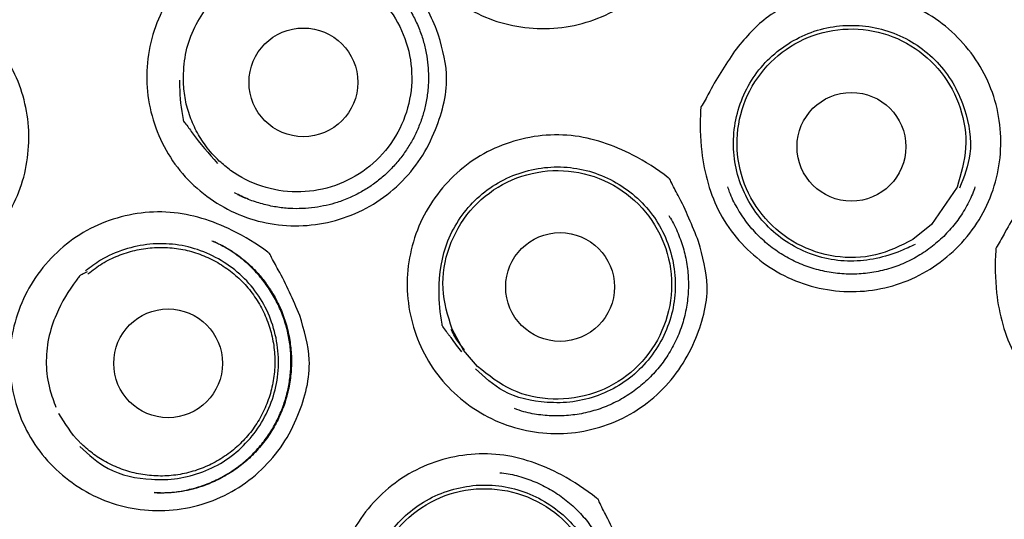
# Model space of a CAD drawing. Header units: millimetres. Extents: x 8 to 1520, y 12 to 1090.
# Tile 43 of 53: x 788.17 to 799.27, y 1068.96 to 1074.6. Entities that reach past the tile are written whole.
import ezdxf

# ---------------------------------------------------------------- set-up
doc = ezdxf.new("R2010")
doc.units = ezdxf.units.MM

msp = doc.modelspace()

# ---------------------------------------------------------------- linework, layer by layer
at = {"color": 7, "linetype": 'Continuous', "lineweight": 30}
for p, q in [((798.736, 1072.709), (798.45, 1072.286)), ((798.45, 1072.286), (798.238, 1072.117)), ((790.384, 1072.081), (790.367, 1072.091)), ((793.175, 1070.869), (793.044, 1071.106)), ((793.332, 1070.685), (793.175, 1070.869)), ((788.613, 1070.158), (788.617, 1070.141)), ((789.738, 1069.263), (789.689, 1069.266)), ((789.721, 1069.262), (789.738, 1069.262))]:
    msp.add_line(p, q, dxfattribs=at)
for centre, radius in [((797.546, 1068.964), 16.35), ((797.546, 1068.964), 16.174), ((791.369, 1073.89), 0.613), ((797.546, 1073.164), 0.613), ((794.262, 1071.583), 0.613), ((789.844, 1070.722), 0.613)]:
    msp.add_circle(centre, radius, dxfattribs=at)
for points, knots in [([(797.546, 1086.816), (797.386, 1086.815), (797.071, 1086.813), (796.608, 1086.793), (796.161, 1086.764), (795.732, 1086.725), (795.32, 1086.678), (794.924, 1086.623), (794.532, 1086.56), (794.146, 1086.49), (793.767, 1086.412), (793.407, 1086.33), (793.066, 1086.245), (792.754, 1086.161), (792.469, 1086.079), (792.21, 1086), (791.967, 1085.922), (791.74, 1085.846), (791.529, 1085.772), (791.329, 1085.699), (791.023, 1085.583), (790.605, 1085.415), (790.076, 1085.182), (789.547, 1084.927), (789.017, 1084.65), (788.491, 1084.353), (787.971, 1084.034), (787.462, 1083.699), (786.967, 1083.348), (786.487, 1082.983), (786.021, 1082.603), (785.567, 1082.206), (785.124, 1081.793), (784.694, 1081.363), (784.279, 1080.919), (783.879, 1080.459), (783.496, 1079.988), (783.13, 1079.506), (782.782, 1079.014), (782.45, 1078.511), (782.134, 1077.993), (781.833, 1077.462), (781.549, 1076.918), (781.284, 1076.364), (781.039, 1075.802), (780.815, 1075.238), (780.612, 1074.671), (780.429, 1074.102), (780.266, 1073.528), (780.121, 1072.944), (779.995, 1072.351), (779.887, 1071.749), (779.8, 1071.141), (779.734, 1070.53), (779.688, 1069.922), (779.664, 1069.317), (779.66, 1068.718), (779.676, 1068.12), (779.712, 1067.52), (779.769, 1066.917), (779.847, 1066.312), (779.946, 1065.708), (780.065, 1065.105), (780.204, 1064.51), (780.362, 1063.924), (780.538, 1063.349), (780.732, 1062.782), (780.946, 1062.22), (781.18, 1061.661), (781.434, 1061.108), (781.708, 1060.563), (782.001, 1060.025), (782.312, 1059.498), (782.641, 1058.98), (782.988, 1058.473), (783.355, 1057.975), (783.729, 1057.5), (784.11, 1057.049), (784.497, 1056.62), (784.905, 1056.196), (785.335, 1055.777), (785.711, 1055.435), (786.024, 1055.164), (786.266, 1054.962), (786.515, 1054.762), (786.769, 1054.564), (786.992, 1054.398), (787.174, 1054.266), (787.308, 1054.169), (787.426, 1054.086), (787.528, 1054.015), (787.614, 1053.956), (787.682, 1053.909), (787.734, 1053.873), (787.763, 1053.854), (787.775, 1053.847)], [0, 0, 0, 0, 0.01046, 0.020552, 0.030284, 0.039666, 0.048704, 0.057404, 0.065771, 0.074592, 0.083021, 0.091062, 0.098708, 0.105954, 0.112192, 0.118091, 0.123643, 0.12885, 0.133713, 0.138256, 0.142736, 0.155129, 0.167633, 0.180492, 0.193494, 0.206654, 0.219954, 0.233312, 0.246467, 0.259609, 0.272694, 0.285732, 0.298981, 0.312217, 0.325454, 0.338706, 0.351993, 0.365096, 0.378228, 0.391361, 0.40448, 0.417837, 0.43121, 0.444588, 0.457933, 0.471221, 0.484239, 0.497239, 0.510237, 0.523246, 0.536516, 0.549836, 0.563207, 0.576606, 0.589971, 0.603048, 0.616089, 0.629109, 0.64212, 0.655374, 0.668652, 0.681968, 0.695335, 0.708737, 0.721881, 0.734964, 0.748006, 0.761026, 0.774276, 0.787531, 0.800807, 0.814129, 0.827512, 0.840783, 0.854166, 0.867635, 0.881202, 0.893636, 0.906184, 0.918963, 0.932024, 0.945381, 0.952176, 0.959053, 0.966005, 0.973027, 0.980081, 0.984132, 0.987733, 0.990885, 0.99359, 0.995851, 0.997669, 0.999049, 1, 1, 1, 1]), ([(807.317, 1053.847), (807.33, 1053.856), (807.361, 1053.877), (807.421, 1053.92), (807.499, 1053.973), (807.591, 1054.036), (807.714, 1054.121), (807.864, 1054.227), (808.06, 1054.369), (808.284, 1054.536), (808.537, 1054.731), (808.804, 1054.944), (809.083, 1055.177), (809.368, 1055.425), (809.651, 1055.681), (809.959, 1055.972), (810.286, 1056.297), (810.628, 1056.658), (810.953, 1057.019), (811.274, 1057.395), (811.59, 1057.786), (811.9, 1058.194), (812.194, 1058.605), (812.476, 1059.021), (812.745, 1059.444), (813.017, 1059.898), (813.289, 1060.385), (813.559, 1060.907), (813.811, 1061.437), (814.047, 1061.978), (814.267, 1062.531), (814.47, 1063.097), (814.655, 1063.67), (814.82, 1064.25), (814.965, 1064.831), (815.089, 1065.412), (815.194, 1065.99), (815.28, 1066.571), (815.347, 1067.157), (815.395, 1067.749), (815.424, 1068.347), (815.432, 1068.948), (815.42, 1069.55), (815.388, 1070.149), (815.337, 1070.742), (815.267, 1071.328), (815.177, 1071.909), (815.069, 1072.49), (814.941, 1073.07), (814.793, 1073.649), (814.625, 1074.223), (814.438, 1074.793), (814.232, 1075.355), (814.009, 1075.907), (813.769, 1076.448), (813.511, 1076.979), (813.236, 1077.503), (812.942, 1078.02), (812.63, 1078.529), (812.301, 1079.027), (811.956, 1079.514), (811.596, 1079.988), (811.222, 1080.448), (810.834, 1080.894), (810.431, 1081.328), (810.035, 1081.727), (809.649, 1082.092), (809.275, 1082.427), (808.891, 1082.751), (808.499, 1083.064), (808.101, 1083.364), (807.678, 1083.664), (807.235, 1083.96), (806.771, 1084.25), (806.312, 1084.517), (805.944, 1084.718), (805.665, 1084.863), (805.473, 1084.959), (805.273, 1085.057), (805.055, 1085.16), (804.816, 1085.269), (804.56, 1085.381), (804.288, 1085.495), (803.999, 1085.609), (803.69, 1085.726), (803.36, 1085.844), (803.02, 1085.957), (802.672, 1086.065), (802.318, 1086.167), (801.947, 1086.265), (801.559, 1086.36), (801.154, 1086.448), (800.731, 1086.53), (800.303, 1086.603), (799.871, 1086.665), (799.437, 1086.717), (798.986, 1086.76), (798.52, 1086.792), (798.038, 1086.812), (797.712, 1086.815), (797.546, 1086.816)], [0, 0, 0, 0, 0.001186, 0.002778, 0.004846, 0.007367, 0.010065, 0.014571, 0.019398, 0.025865, 0.032824, 0.040265, 0.048181, 0.056547, 0.064911, 0.073131, 0.084205, 0.095022, 0.105589, 0.115914, 0.127315, 0.138425, 0.149382, 0.160324, 0.171232, 0.182109, 0.194899, 0.207672, 0.22044, 0.233218, 0.246251, 0.259319, 0.27244, 0.285585, 0.298704, 0.311541, 0.324334, 0.337106, 0.34987, 0.362874, 0.375899, 0.38896, 0.402085, 0.415237, 0.428126, 0.440963, 0.453761, 0.466536, 0.479532, 0.492532, 0.505551, 0.518603, 0.531703, 0.544624, 0.557512, 0.570352, 0.583154, 0.596161, 0.609152, 0.622137, 0.635132, 0.648154, 0.660985, 0.673864, 0.68676, 0.699639, 0.710558, 0.721481, 0.732417, 0.743351, 0.754253, 0.764948, 0.777202, 0.789097, 0.800648, 0.811866, 0.816527, 0.82113, 0.825886, 0.831122, 0.836844, 0.843055, 0.849363, 0.856118, 0.863318, 0.870955, 0.879017, 0.886701, 0.89472, 0.903074, 0.911765, 0.920798, 0.930175, 0.939902, 0.94913, 0.958663, 0.968507, 0.978671, 0.989165, 1, 1, 1, 1]), ([(795.66, 1076.699), (795.711, 1076.534), (795.824, 1076.163), (795.692, 1075.65), (795.485, 1075.239), (795.242, 1074.954), (794.946, 1074.724), (794.604, 1074.569), (794.238, 1074.49), (793.865, 1074.495), (793.501, 1074.58), (793.166, 1074.745), (792.873, 1074.977), (792.638, 1075.268), (792.475, 1075.603), (792.387, 1075.967), (792.383, 1076.341), (792.46, 1076.706), (792.616, 1077.045), (792.843, 1077.342), (793.127, 1077.586), (793.46, 1077.757), (793.82, 1077.853), (794.315, 1077.874), (794.829, 1077.711), (795.177, 1077.499), (795.31, 1077.401), (795.315, 1077.397), (795.317, 1077.396), (795.317, 1077.395), (795.324, 1077.387), (795.352, 1077.323), (795.485, 1077.103), (795.585, 1076.874), (795.66, 1076.699)], [0, 0, 0, 0, 0.0483425, 0.1087464, 0.1437085, 0.1788428, 0.2140345, 0.249241, 0.2842896, 0.3194104, 0.3543551, 0.3894545, 0.4247242, 0.4596099, 0.4947682, 0.5300413, 0.565145, 0.6001599, 0.635027, 0.6702862, 0.7054601, 0.7403542, 0.7753958, 0.8104963, 0.8794927, 0.9244617, 0.9259353, 0.9263202, 0.9264249, 0.9264553, 0.9264713, 0.9293206, 0.9461801, 1, 1, 1, 1]), ([(792.871, 1074.485), (792.922, 1074.32), (793.037, 1073.949), (792.907, 1073.435), (792.702, 1073.023), (792.46, 1072.736), (792.165, 1072.505), (791.825, 1072.349), (791.459, 1072.268), (791.086, 1072.271), (790.722, 1072.354), (790.387, 1072.519), (790.093, 1072.749), (789.857, 1073.039), (789.692, 1073.374), (789.603, 1073.738), (789.598, 1074.112), (789.673, 1074.477), (789.828, 1074.818), (790.054, 1075.116), (790.337, 1075.361), (790.668, 1075.534), (791.028, 1075.631), (791.521, 1075.655), (792.036, 1075.494), (792.385, 1075.284), (792.518, 1075.186), (792.523, 1075.182), (792.525, 1075.181), (792.525, 1075.18), (792.532, 1075.172), (792.56, 1075.108), (792.695, 1074.888), (792.795, 1074.659), (792.871, 1074.485)], [0, 0, 0, 0, 0.048343, 0.108746, 0.143709, 0.178843, 0.214035, 0.249241, 0.28429, 0.31941, 0.354355, 0.389454, 0.424724, 0.45961, 0.494768, 0.530041, 0.565145, 0.60016, 0.635026, 0.670286, 0.70546, 0.740354, 0.775396, 0.810496, 0.879493, 0.924462, 0.925935, 0.92632, 0.926425, 0.926455, 0.926471, 0.929321, 0.94618, 1, 1, 1, 1]), ([(790.016, 1073.915), (790.019, 1074.012), (790.027, 1074.206), (790.121, 1074.483), (790.267, 1074.733), (790.507, 1074.979), (790.727, 1075.123), (790.876, 1075.201), (790.894, 1075.21), (790.897, 1075.211), (790.898, 1075.212), (790.899, 1075.212), (790.899, 1075.212), (790.899, 1075.212), (790.899, 1075.212), (790.899, 1075.212), (790.9, 1075.212), (790.904, 1075.212), (790.914, 1075.213), (790.945, 1075.214), (790.973, 1075.214), (790.994, 1075.215)], [0, 0, 0, 0, 0.164881, 0.3293365, 0.49336, 0.6563996, 0.911801, 0.9396533, 0.943256, 0.945384, 0.9458745, 0.945936, 0.9459728, 0.9459849, 0.9459972, 0.9460918, 0.9462788, 0.9469256, 0.9529961, 0.9642293, 1, 1, 1, 1]), ([(790.994, 1075.192), (791.125, 1075.213), (791.388, 1075.254), (791.782, 1075.16), (792.128, 1074.959), (792.397, 1074.661), (792.563, 1074.295), (792.61, 1073.896), (792.533, 1073.501), (792.34, 1073.148), (792.049, 1072.87), (791.688, 1072.693), (791.29, 1072.634), (790.895, 1072.7), (790.604, 1072.844), (790.463, 1072.967), (790.421, 1073.003)], [0, 0, 0, 0, 0.0745349, 0.1490699, 0.2236048, 0.2981398, 0.3726747, 0.4472096, 0.5217446, 0.5962795, 0.6708145, 0.7453494, 0.8198843, 0.8944193, 0.9689542, 1, 1, 1, 1]), ([(787.364, 1074.757), (787.414, 1074.732), (787.513, 1074.683), (787.657, 1074.577), (787.832, 1074.414), (788.024, 1074.178), (788.179, 1073.863), (788.268, 1073.522), (788.283, 1073.169), (788.229, 1072.82), (788.101, 1072.491), (787.91, 1072.195), (787.66, 1071.945), (787.365, 1071.751), (787.035, 1071.625), (786.687, 1071.567), (786.335, 1071.586), (785.995, 1071.674), (785.682, 1071.834), (785.408, 1072.054), (785.185, 1072.327), (785.022, 1072.64), (784.93, 1072.981), (784.908, 1073.334), (784.962, 1073.682), (785.084, 1074.013), (785.276, 1074.31), (785.521, 1074.564), (785.813, 1074.76), (786.085, 1074.87), (786.312, 1074.922), (786.468, 1074.941), (786.608, 1074.945), (786.728, 1074.941), (786.84, 1074.932), (786.922, 1074.923), (786.97, 1074.915), (786.991, 1074.912), (787, 1074.911), (787.004, 1074.91), (787.009, 1074.909), (787.02, 1074.905), (787.041, 1074.896), (787.075, 1074.882), (787.185, 1074.838), (787.282, 1074.794), (787.364, 1074.757)], [0, 0, 0, 0, 0.015951, 0.031374, 0.050821, 0.084081, 0.117158, 0.150127, 0.183492, 0.216745, 0.249739, 0.282953, 0.316115, 0.349352, 0.382615, 0.415823, 0.449088, 0.48227, 0.515347, 0.548527, 0.581682, 0.614917, 0.648258, 0.681408, 0.714629, 0.747656, 0.780871, 0.814198, 0.847216, 0.880245, 0.896788, 0.913581, 0.924704, 0.936741, 0.947762, 0.95666, 0.960277, 0.961811, 0.962474, 0.962991, 0.963104, 0.96392, 0.966128, 0.969618, 0.97439, 1, 1, 1, 1]), ([(792.425, 1074.906), (792.456, 1074.867), (792.522, 1074.786), (792.603, 1074.651), (792.671, 1074.508), (792.721, 1074.365), (792.755, 1074.223), (792.774, 1074.086), (792.78, 1073.955), (792.775, 1073.817), (792.756, 1073.676), (792.721, 1073.532), (792.674, 1073.396), (792.614, 1073.265), (792.542, 1073.142), (792.458, 1073.025), (792.364, 1072.918), (792.26, 1072.819), (792.147, 1072.732), (792.025, 1072.655), (791.892, 1072.588), (791.759, 1072.537), (791.625, 1072.501), (791.495, 1072.477), (791.356, 1072.465), (791.211, 1072.466), (791.059, 1072.483), (790.904, 1072.517), (790.746, 1072.568), (790.646, 1072.618), (790.594, 1072.643)], [0, 0, 0, 0, 0.03666, 0.076725, 0.11529, 0.152473, 0.187914, 0.221594, 0.253633, 0.284118, 0.322145, 0.357427, 0.392327, 0.427168, 0.461904, 0.49671, 0.531503, 0.566198, 0.600884, 0.635675, 0.671123, 0.709262, 0.739883, 0.772246, 0.806042, 0.841415, 0.878651, 0.91753, 0.957796, 1, 1, 1, 1]), ([(796.249, 1074.27), (796.361, 1074.402), (796.613, 1074.699), (797.118, 1074.864), (797.577, 1074.912), (797.949, 1074.862), (798.301, 1074.736), (798.614, 1074.532), (798.877, 1074.267), (799.075, 1073.951), (799.201, 1073.599), (799.243, 1073.227), (799.206, 1072.854), (799.085, 1072.5), (798.891, 1072.179), (798.629, 1071.912), (798.318, 1071.704), (797.969, 1071.572), (797.599, 1071.518), (797.226, 1071.549), (796.868, 1071.658), (796.544, 1071.846), (796.268, 1072.099), (795.985, 1072.503), (795.846, 1073.024), (795.836, 1073.431), (795.847, 1073.596), (795.848, 1073.603), (795.848, 1073.605), (795.848, 1073.605), (795.851, 1073.615), (795.89, 1073.673), (796.004, 1073.905), (796.143, 1074.112), (796.249, 1074.27)], [0, 0, 0, 0, 0.048216, 0.10897, 0.143984, 0.179183, 0.214255, 0.249211, 0.284329, 0.31938, 0.354265, 0.389454, 0.424606, 0.459922, 0.49472, 0.530036, 0.565299, 0.600106, 0.635214, 0.67028, 0.705518, 0.740623, 0.77567, 0.810789, 0.879404, 0.924527, 0.926012, 0.9264, 0.926505, 0.926535, 0.926551, 0.9294, 0.946253, 1, 1, 1, 1]), ([(798.265, 1072.063), (798.211, 1072.038), (797.984, 1071.931), (797.632, 1071.852), (797.245, 1071.898), (796.966, 1071.996), (796.715, 1072.151), (796.506, 1072.36), (796.346, 1072.607), (796.244, 1072.884), (796.205, 1073.176), (796.234, 1073.471), (796.323, 1073.754), (796.473, 1074.008), (796.675, 1074.222), (796.92, 1074.387), (797.194, 1074.498), (797.486, 1074.542), (797.78, 1074.523), (798.063, 1074.439), (798.323, 1074.297), (798.543, 1074.098), (798.716, 1073.858), (798.854, 1073.522), (798.927, 1073.11), (798.815, 1072.824), (798.765, 1072.697)], [0, 0, 0, 0, 0.023633, 0.100238, 0.139211, 0.178116, 0.216861, 0.255911, 0.295063, 0.333772, 0.372387, 0.411738, 0.451126, 0.489756, 0.528491, 0.567648, 0.606673, 0.645363, 0.684265, 0.723208, 0.76228, 0.801433, 0.840443, 0.87926, 0.946326, 1, 1, 1, 1]), ([(789.972, 1073.916), (789.972, 1073.892), (789.973, 1073.742), (789.99, 1073.589), (790.016, 1073.461), (790.017, 1073.455), (790.018, 1073.454), (790.018, 1073.453), (790.021, 1073.446), (790.058, 1073.405), (790.171, 1073.236), (790.302, 1073.089), (790.402, 1072.977)], [0, 0, 0, 0, 0.066624, 0.415857, 0.427353, 0.430354, 0.431168, 0.431404, 0.431527, 0.453577, 0.584011, 1, 1, 1, 1]), ([(790.421, 1073.003), (790.394, 1073.03), (790.339, 1073.084), (790.249, 1073.196), (790.157, 1073.341), (790.08, 1073.524), (790.028, 1073.717), (790.02, 1073.849), (790.016, 1073.915)], [0, 0, 0, 0, 0.113186, 0.226372, 0.419779, 0.613186, 0.806593, 1, 1, 1, 1]), ([(795.823, 1072.095), (795.869, 1071.929), (795.973, 1071.554), (795.828, 1071.044), (795.611, 1070.639), (795.361, 1070.359), (795.059, 1070.137), (794.714, 1069.99), (794.346, 1069.921), (793.973, 1069.936), (793.612, 1070.03), (793.281, 1070.204), (792.994, 1070.443), (792.766, 1070.741), (792.611, 1071.081), (792.533, 1071.448), (792.538, 1071.822), (792.624, 1072.185), (792.789, 1072.521), (793.023, 1072.812), (793.313, 1073.049), (793.65, 1073.211), (794.013, 1073.298), (794.507, 1073.307), (795.018, 1073.13), (795.36, 1072.909), (795.49, 1072.807), (795.496, 1072.803), (795.497, 1072.801), (795.497, 1072.801), (795.504, 1072.793), (795.53, 1072.728), (795.659, 1072.504), (795.752, 1072.272), (795.823, 1072.095)], [0, 0, 0, 0, 0.048343, 0.108746, 0.14371, 0.178843, 0.214035, 0.249241, 0.28429, 0.31941, 0.354355, 0.389455, 0.424724, 0.45961, 0.494768, 0.530041, 0.565145, 0.60016, 0.635026, 0.670286, 0.70546, 0.740354, 0.775396, 0.810496, 0.879493, 0.924462, 0.925935, 0.92632, 0.926425, 0.926455, 0.926471, 0.929321, 0.94618, 1, 1, 1, 1]), ([(799.58, 1072.679), (799.692, 1072.81), (799.946, 1073.106), (800.452, 1073.267), (800.912, 1073.312), (801.283, 1073.259), (801.634, 1073.131), (801.946, 1072.924), (802.207, 1072.657), (802.403, 1072.339), (802.526, 1071.987), (802.566, 1071.615), (802.526, 1071.242), (802.404, 1070.888), (802.207, 1070.569), (801.944, 1070.303), (801.632, 1070.097), (801.281, 1069.968), (800.912, 1069.916), (800.539, 1069.95), (800.181, 1070.062), (799.858, 1070.252), (799.585, 1070.507), (799.304, 1070.913), (799.168, 1071.435), (799.162, 1071.842), (799.174, 1072.008), (799.175, 1072.015), (799.175, 1072.016), (799.175, 1072.017), (799.178, 1072.027), (799.218, 1072.085), (799.332, 1072.316), (799.473, 1072.522), (799.58, 1072.679)], [0, 0, 0, 0, 0.0482157, 0.1089698, 0.1439837, 0.1791828, 0.2142548, 0.2492114, 0.2843293, 0.3193801, 0.3542658, 0.3894541, 0.4246064, 0.4599223, 0.4947203, 0.5300358, 0.565299, 0.6001058, 0.6352139, 0.6702804, 0.7055177, 0.7406233, 0.7756697, 0.8107893, 0.8794044, 0.9245266, 0.926012, 0.9263996, 0.9265048, 0.9265353, 0.9265513, 0.9294001, 0.9462527, 1, 1, 1, 1]), ([(792.991, 1071.068), (792.977, 1071.088), (792.96, 1071.115), (792.938, 1071.14), (792.935, 1071.147), (792.935, 1071.148), (792.934, 1071.149), (792.933, 1071.154), (792.91, 1071.283), (792.88, 1071.603), (792.942, 1072.025), (793.128, 1072.368), (793.322, 1072.591), (793.559, 1072.768), (793.831, 1072.885), (794.121, 1072.943), (794.415, 1072.935), (794.701, 1072.863), (794.963, 1072.728), (795.193, 1072.542), (795.374, 1072.309), (795.499, 1072.042), (795.562, 1071.752), (795.564, 1071.456), (795.497, 1071.168), (795.37, 1070.902), (795.188, 1070.67), (794.961, 1070.482), (794.696, 1070.352), (794.409, 1070.278), (794.044, 1070.274), (793.633, 1070.358), (793.409, 1070.569), (793.309, 1070.662)], [0, 0, 0, 0, 0.009343, 0.01238, 0.012397, 0.01243, 0.012542, 0.012955, 0.014539, 0.062642, 0.135791, 0.173231, 0.210592, 0.248018, 0.285686, 0.323167, 0.360343, 0.397404, 0.435036, 0.472742, 0.50977, 0.54704, 0.584796, 0.622363, 0.659519, 0.696886, 0.734324, 0.771591, 0.808979, 0.846506, 0.883831, 0.948599, 1, 1, 1, 1]), ([(790.626, 1072.627), (790.644, 1072.618), (790.674, 1072.603), (790.706, 1072.591), (790.718, 1072.586)], [0, 0, 0, 0, 0.605406, 1, 1, 1, 1]), ([(798.586, 1072.154), (798.538, 1072.11), (798.442, 1072.023), (798.279, 1071.917), (798.104, 1071.832), (797.919, 1071.771), (797.729, 1071.735), (797.535, 1071.723), (797.341, 1071.738), (797.15, 1071.777), (796.967, 1071.841), (796.793, 1071.928), (796.632, 1072.037), (796.488, 1072.166), (796.36, 1072.313), (796.255, 1072.476), (796.185, 1072.61), (796.159, 1072.691), (796.153, 1072.711)], [0, 0, 0, 0, 0.065174, 0.130666, 0.195997, 0.261077, 0.326571, 0.391634, 0.456849, 0.522304, 0.587484, 0.652797, 0.71794, 0.783056, 0.848365, 0.913572, 0.979005, 1, 1, 1, 1]), ([(798.938, 1072.711), (798.929, 1072.684), (798.9, 1072.596), (798.826, 1072.457), (798.719, 1072.295), (798.63, 1072.201), (798.586, 1072.154)], [0, 0, 0, 0, 0.1262209, 0.4173795, 0.7087943, 1, 1, 1, 1]), ([(791.327, 1071.263), (791.377, 1071.097), (791.49, 1070.725), (791.356, 1070.212), (791.148, 1069.801), (790.905, 1069.516), (790.609, 1069.287), (790.267, 1069.133), (789.902, 1069.055), (789.529, 1069.061), (789.166, 1069.147), (788.832, 1069.314), (788.54, 1069.547), (788.306, 1069.839), (788.143, 1070.176), (788.057, 1070.541), (788.054, 1070.915), (788.132, 1071.28), (788.288, 1071.619), (788.516, 1071.916), (788.801, 1072.159), (789.133, 1072.329), (789.493, 1072.424), (789.987, 1072.444), (790.5, 1072.279), (790.847, 1072.066), (790.979, 1071.967), (790.985, 1071.963), (790.986, 1071.961), (790.987, 1071.961), (790.993, 1071.953), (791.021, 1071.889), (791.154, 1071.667), (791.252, 1071.438), (791.327, 1071.263)], [0, 0, 0, 0, 0.048343, 0.108746, 0.14371, 0.178843, 0.214035, 0.249241, 0.28429, 0.31941, 0.354355, 0.389455, 0.424723, 0.45961, 0.494768, 0.530041, 0.565145, 0.60016, 0.635026, 0.670286, 0.70546, 0.740354, 0.775396, 0.810496, 0.879493, 0.924462, 0.925935, 0.92632, 0.926425, 0.926455, 0.926471, 0.929321, 0.94618, 1, 1, 1, 1]), ([(795.486, 1072.389), (795.492, 1072.379), (795.536, 1072.317), (795.595, 1072.188), (795.66, 1072.005), (795.699, 1071.814), (795.713, 1071.62), (795.701, 1071.426), (795.665, 1071.236), (795.603, 1071.051), (795.518, 1070.876), (795.411, 1070.714), (795.284, 1070.567), (795.139, 1070.438), (794.978, 1070.329), (794.805, 1070.242), (794.621, 1070.178), (794.431, 1070.139), (794.237, 1070.125), (794.044, 1070.137), (793.879, 1070.165), (793.783, 1070.199), (793.748, 1070.212)], [0, 0, 0, 0, 0.009549, 0.062807, 0.1164, 0.169909, 0.223141, 0.276434, 0.32957, 0.382904, 0.436343, 0.489633, 0.542991, 0.596182, 0.649422, 0.702787, 0.756034, 0.809535, 0.862792, 0.915972, 0.969485, 1, 1, 1, 1]), ([(788.85, 1069.785), (788.95, 1069.693), (789.177, 1069.485), (789.588, 1069.405), (789.952, 1069.414), (790.238, 1069.49), (790.501, 1069.623), (790.726, 1069.814), (790.905, 1070.048), (791.029, 1070.316), (791.093, 1070.604), (791.088, 1070.9), (791.022, 1071.189), (790.894, 1071.455), (790.712, 1071.686), (790.48, 1071.869), (790.216, 1072.002), (789.93, 1072.071), (789.637, 1072.076), (789.349, 1072.014), (789.103, 1071.908), (788.969, 1071.806), (788.914, 1071.765)], [0, 0, 0, 0, 0.066036, 0.149244, 0.197194, 0.245407, 0.293438, 0.341317, 0.389414, 0.437419, 0.485154, 0.533417, 0.581922, 0.629803, 0.677375, 0.725815, 0.774163, 0.821774, 0.869536, 0.917686, 0.96608, 1, 1, 1, 1]), ([(790.337, 1072.104), (790.346, 1072.1), (790.366, 1072.092), (790.404, 1072.075), (790.452, 1072.052), (790.509, 1072.021), (790.575, 1071.981), (790.66, 1071.921), (790.757, 1071.84), (790.859, 1071.737), (790.949, 1071.625), (791.036, 1071.493), (791.115, 1071.34), (791.178, 1071.165), (791.218, 1070.986), (791.237, 1070.805), (791.233, 1070.623), (791.207, 1070.441), (791.158, 1070.261), (791.086, 1070.088), (790.993, 1069.924), (790.878, 1069.772), (790.747, 1069.637), (790.602, 1069.522), (790.448, 1069.428), (790.288, 1069.354), (790.139, 1069.306), (790.004, 1069.277), (789.889, 1069.263), (789.783, 1069.259), (789.718, 1069.262), (789.687, 1069.263)], [0, 0, 0, 0, 0.007874, 0.018268, 0.031315, 0.047156, 0.065858, 0.087384, 0.122641, 0.157619, 0.192379, 0.226715, 0.271976, 0.316889, 0.361065, 0.404645, 0.448599, 0.49288, 0.53757, 0.582921, 0.628419, 0.674402, 0.720121, 0.764645, 0.808222, 0.850697, 0.892, 0.922333, 0.950557, 0.976339, 1, 1, 1, 1]), ([(789.738, 1069.262), (789.778, 1069.263), (789.869, 1069.264), (790.012, 1069.284), (790.169, 1069.32), (790.33, 1069.378), (790.49, 1069.458), (790.643, 1069.559), (790.781, 1069.677), (790.901, 1069.809), (791.003, 1069.95), (791.085, 1070.1), (791.149, 1070.255), (791.195, 1070.413), (791.222, 1070.573), (791.232, 1070.736), (791.224, 1070.901), (791.197, 1071.065), (791.151, 1071.228), (791.086, 1071.387), (791.001, 1071.539), (790.9, 1071.68), (790.783, 1071.808), (790.654, 1071.92), (790.522, 1072.013), (790.428, 1072.06), (790.384, 1072.081)], [0, 0, 0, 0, 0.030529, 0.067894, 0.107968, 0.15063, 0.195944, 0.242113, 0.287423, 0.331779, 0.375177, 0.417802, 0.459745, 0.500591, 0.540662, 0.581196, 0.622328, 0.663942, 0.706128, 0.748955, 0.792235, 0.835837, 0.879017, 0.921565, 0.963506, 1, 1, 1, 1]), ([(788.941, 1071.733), (788.993, 1071.773), (789.099, 1071.853), (789.278, 1071.94), (789.468, 1072.001), (789.665, 1072.031), (789.864, 1072.031), (790.06, 1072), (790.25, 1071.939), (790.427, 1071.849), (790.589, 1071.734), (790.732, 1071.595), (790.851, 1071.435), (790.944, 1071.259), (791.01, 1071.071), (791.045, 1070.875), (791.051, 1070.676), (791.025, 1070.478), (790.97, 1070.287), (790.886, 1070.106), (790.775, 1069.94), (790.64, 1069.794), (790.484, 1069.67), (790.311, 1069.571), (790.125, 1069.5), (789.93, 1069.458), (789.732, 1069.447), (789.534, 1069.467), (789.341, 1069.517), (789.164, 1069.594), (789.005, 1069.691), (788.915, 1069.771), (788.87, 1069.811)], [0, 0, 0, 0, 0.033541, 0.067082, 0.100623, 0.134163, 0.167704, 0.201245, 0.234786, 0.268327, 0.301868, 0.335408, 0.368949, 0.40249, 0.436031, 0.469572, 0.503113, 0.536653, 0.570194, 0.603735, 0.637276, 0.670817, 0.704358, 0.737898, 0.771439, 0.80498, 0.838521, 0.872062, 0.905603, 0.939144, 0.969572, 1, 1, 1, 1]), ([(788.93, 1071.753), (788.912, 1071.743), (788.887, 1071.731), (788.86, 1071.716), (788.85, 1071.712), (788.847, 1071.71), (788.846, 1071.709), (788.846, 1071.709), (788.846, 1071.709), (788.846, 1071.709), (788.846, 1071.709), (788.846, 1071.709), (788.845, 1071.708), (788.843, 1071.705), (788.831, 1071.689), (788.73, 1071.555), (788.594, 1071.329), (788.485, 1071.003), (788.461, 1070.714), (788.495, 1070.45), (788.555, 1070.293), (788.58, 1070.227)], [0, 0, 0, 0, 0.037383, 0.049123, 0.055467, 0.056143, 0.056339, 0.056437, 0.05645, 0.056463, 0.056501, 0.056566, 0.057078, 0.059302, 0.063067, 0.092175, 0.359091, 0.529481, 0.700899, 0.872768, 1, 1, 1, 1]), ([(792.991, 1071.068), (792.993, 1071.064), (792.998, 1071.057), (793.006, 1071.046), (793.014, 1071.035), (793.022, 1071.024), (793.048, 1070.988), (793.091, 1070.93), (793.132, 1070.877), (793.152, 1070.851)], [0, 0, 0, 0, 0.049061, 0.098591, 0.148589, 0.199056, 0.249992, 0.638386, 1, 1, 1, 1]), ([(793.183, 1070.875), (793.163, 1070.9), (793.125, 1070.949), (793.075, 1071.025), (793.049, 1071.076), (793.036, 1071.102)], [0, 0, 0, 0, 0.36062, 0.681313, 1, 1, 1, 1]), ([(788.87, 1069.811), (788.861, 1069.819), (788.758, 1069.92), (788.682, 1070.044), (788.613, 1070.158)], [0, 0, 0, 0, 0.0853596, 1, 1, 1, 1]), ([(795.007, 1068.48), (795.052, 1068.313), (795.151, 1067.937), (795, 1067.428), (794.779, 1067.025), (794.526, 1066.748), (794.222, 1066.53), (793.875, 1066.388), (793.506, 1066.323), (793.134, 1066.342), (792.773, 1066.44), (792.444, 1066.619), (792.16, 1066.862), (791.936, 1067.162), (791.785, 1067.504), (791.71, 1067.872), (791.72, 1068.246), (791.81, 1068.608), (791.978, 1068.942), (792.216, 1069.23), (792.509, 1069.463), (792.847, 1069.622), (793.211, 1069.704), (793.705, 1069.707), (794.214, 1069.524), (794.554, 1069.299), (794.683, 1069.195), (794.688, 1069.191), (794.689, 1069.19), (794.69, 1069.19), (794.696, 1069.181), (794.722, 1069.116), (794.847, 1068.89), (794.938, 1068.657), (795.007, 1068.48)], [0, 0, 0, 0, 0.0483426, 0.1087464, 0.1437103, 0.1788427, 0.2140349, 0.249241, 0.2842897, 0.3194105, 0.3543551, 0.3894546, 0.424723, 0.45961, 0.4947683, 0.5300413, 0.5651451, 0.60016, 0.635025, 0.6702864, 0.7054596, 0.7403542, 0.7753957, 0.8104962, 0.8794928, 0.9244617, 0.9259353, 0.9263202, 0.9264249, 0.9264553, 0.9264713, 0.9293206, 0.94618, 1, 1, 1, 1]), ([(793.584, 1069.489), (793.591, 1069.489), (793.662, 1069.484), (793.796, 1069.452), (793.979, 1069.391), (794.154, 1069.304), (794.315, 1069.196), (794.461, 1069.067), (794.588, 1068.921), (794.695, 1068.759), (794.781, 1068.585), (794.843, 1068.4), (794.881, 1068.209), (794.893, 1068.015), (794.88, 1067.821), (794.841, 1067.631), (794.778, 1067.447), (794.692, 1067.273), (794.584, 1067.112), (794.455, 1066.967), (794.328, 1066.852), (794.239, 1066.796), (794.204, 1066.774)], [0, 0, 0, 0, 0.005793, 0.059059, 0.112457, 0.165751, 0.21929, 0.272575, 0.325797, 0.379095, 0.432384, 0.486004, 0.539556, 0.592825, 0.646149, 0.699324, 0.752683, 0.806164, 0.859485, 0.912878, 0.966108, 1, 1, 1, 1]), ([(792.168, 1067.493), (792.154, 1067.513), (792.137, 1067.54), (792.116, 1067.565), (792.113, 1067.573), (792.112, 1067.573), (792.112, 1067.575), (792.111, 1067.58), (792.089, 1067.709), (792.062, 1068.029), (792.128, 1068.45), (792.317, 1068.791), (792.512, 1069.013), (792.751, 1069.188), (793.024, 1069.302), (793.314, 1069.358), (793.608, 1069.347), (793.893, 1069.272), (794.154, 1069.134), (794.382, 1068.946), (794.561, 1068.711), (794.684, 1068.443), (794.744, 1068.153), (794.743, 1067.857), (794.674, 1067.57), (794.545, 1067.305), (794.361, 1067.075), (794.132, 1066.888), (793.866, 1066.76), (793.578, 1066.69), (793.214, 1066.689), (792.804, 1066.777), (792.581, 1066.989), (792.483, 1067.084)], [0, 0, 0, 0, 0.009343, 0.01238, 0.012397, 0.01243, 0.012542, 0.012955, 0.014539, 0.062642, 0.135791, 0.173231, 0.210592, 0.248017, 0.285686, 0.323167, 0.360343, 0.397403, 0.435036, 0.472742, 0.50977, 0.54704, 0.584796, 0.622363, 0.659519, 0.696886, 0.734324, 0.771591, 0.808979, 0.846506, 0.883831, 0.948599, 1, 1, 1, 1])]:
    msp.add_open_spline(points, degree=3, knots=knots, dxfattribs=at)
for points in [[(798.238, 1072.117), (798.101, 1072.049), (797.827, 1071.912), (797.358, 1071.903), (796.919, 1072.047), (796.556, 1072.337), (796.316, 1072.734), (796.23, 1073.19), (796.307, 1073.648), (796.538, 1074.05), (796.895, 1074.347), (797.333, 1074.502), (797.797, 1074.495), (798.23, 1074.327), (798.578, 1074.02), (798.795, 1073.612), (798.867, 1073.149), (798.78, 1072.856), (798.736, 1072.709)], [(793.044, 1071.106), (792.998, 1071.258), (792.907, 1071.562), (792.989, 1072.042), (793.226, 1072.46), (793.601, 1072.764), (794.059, 1072.914), (794.54, 1072.889), (794.98, 1072.692), (795.32, 1072.35), (795.514, 1071.909), (795.536, 1071.428), (795.384, 1070.971), (795.078, 1070.598), (794.658, 1070.361), (794.183, 1070.292), (793.706, 1070.39), (793.456, 1070.587), (793.332, 1070.685)], [(792.221, 1067.53), (792.177, 1067.683), (792.088, 1067.988), (792.175, 1068.468), (792.415, 1068.883), (792.792, 1069.184), (793.252, 1069.329), (793.733, 1069.299), (794.171, 1069.098), (794.507, 1068.753), (794.698, 1068.31), (794.716, 1067.829), (794.56, 1067.373), (794.251, 1067.004), (793.829, 1066.77), (793.353, 1066.705), (792.877, 1066.808), (792.629, 1067.007), (792.505, 1067.106)]]:
    msp.add_open_spline(points, degree=3, dxfattribs=at)

doc.saveas('drawing.dxf')
